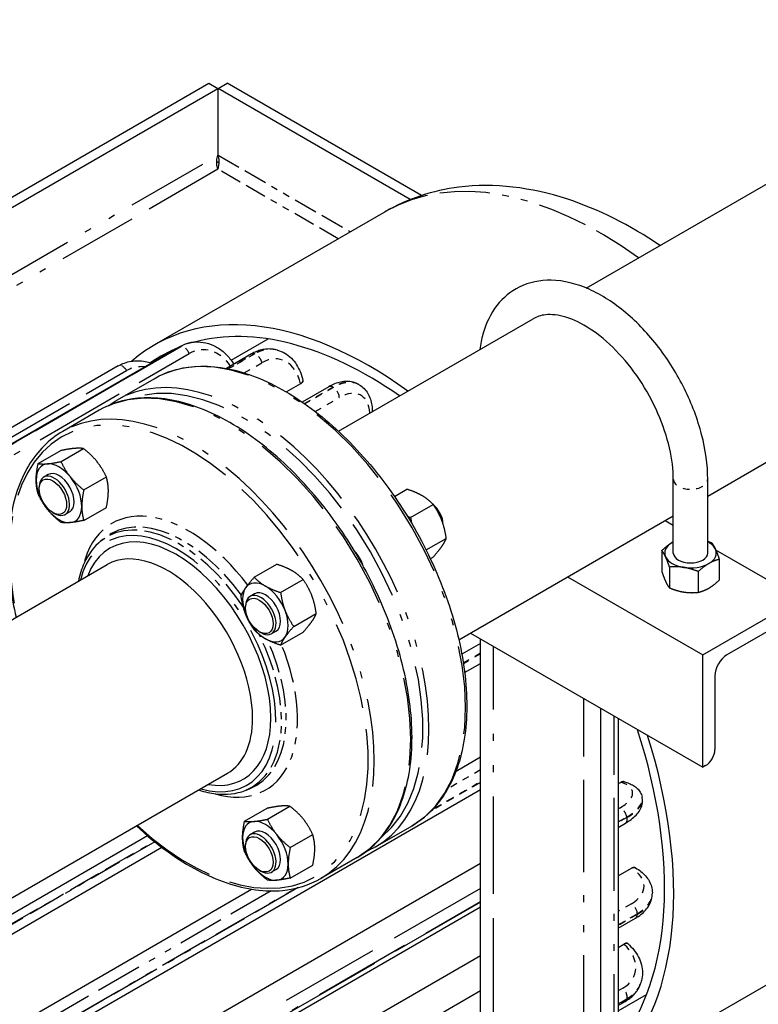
# Paper-space layout 'SHEET_1' of a CAD drawing. Header units: inches. Extents: x 3 to 360, y 8 to 227.
# Tile 83 of 98: x 119 to 130, y 164 to 178. Entities that reach past the tile are written whole.
import ezdxf

# ---------------------------------------------------------------- set-up
doc = ezdxf.new("R2010")
doc.units = ezdxf.units.IN
doc.header["$LTSCALE"] = 10.666667
doc.header["$MEASUREMENT"] = 0
doc.linetypes.add('DOUBLE_DASH_DOUBLE_DOT', pattern=[0.74, 0.24, -0.06, 0.24, -0.06, 0.01, -0.06, 0.01, -0.06])
doc.layers.get('0').update_dxf_attribs({"lineweight": 25})
doc.layers.add('PHANTOM', color=7, linetype='DOUBLE_DASH_DOUBLE_DOT', lineweight=25)

psp = doc.layouts.new('SHEET_1')

# ---------------------------------------------------------------- linework, layer by layer
for p, q in [((127.276, 173.998), (144.173, 183.754)), ((129.042, 170.976), (145.923, 180.722)), ((98.809, 163.705), (121.791, 176.973)), ((121.791, 176.973), (121.924, 176.897)), ((121.925, 176.897), (122.057, 176.973)), ((124.883, 175.342), (122.057, 176.973)), ((98.809, 163.552), (121.924, 176.897)), ((121.924, 176.897), (121.924, 175.927)), ((121.925, 175.927), (121.925, 176.897)), ((124.719, 175.283), (121.925, 176.897)), ((121.924, 175.825), (121.906, 175.815)), ((121.943, 175.815), (121.924, 175.825)), ((124.355, 175.107), (121.003, 173.172)), ((123.674, 171.918), (126.503, 173.551)), ((122.116, 172.948), (122.654, 173.259)), ((121.368, 173.143), (115.713, 169.878)), ((121.59, 173.212), (121.584, 173.212)), ((122.789, 173.096), (122.782, 173.097)), ((122.413, 173.04), (122.047, 172.829)), ((120.476, 172.867), (115.713, 170.117)), ((120.464, 172.375), (120.995, 172.681)), ((123.123, 172.605), (122.919, 172.488)), ((123.535, 172.564), (123.149, 172.342)), ((123.158, 172.652), (123.158, 172.652)), ((123.977, 172.591), (123.97, 172.596)), ((120.199, 172.222), (119.669, 171.915)), ((119.311, 171.447), (119.639, 171.636)), ((119.643, 171.476), (119.97, 171.665)), ((119.457, 171.288), (119.391, 171.249)), ((119.974, 171.064), (120.302, 171.253)), ((119.326, 171.081), (119.326, 171.106)), ((128.542, 170.148), (128.542, 171.219)), ((129.042, 170.148), (129.042, 171.219)), ((124.488, 170.971), (124.668, 171.075)), ((119.974, 170.622), (120.302, 170.811)), ((124.723, 170.665), (125.051, 170.854)), ((119.525, 170.736), (119.547, 170.724)), ((119.769, 170.746), (119.703, 170.708)), ((125.424, 168.887), (128.542, 170.687)), ((128.542, 170.547), (128.421, 170.617)), ((120.224, 170.323), (120.279, 170.366)), ((124.949, 170.192), (125.242, 170.361)), ((128.374, 170.185), (128.374, 169.883)), ((130.383, 169.484), (129.16, 170.19)), ((115.233, 167.045), (120.315, 169.979)), ((122.451, 169.795), (122.779, 169.984)), ((125.011, 170.066), (125.051, 170.089)), ((129.21, 170.056), (129.21, 169.753)), ((128.486, 169.944), (128.486, 169.641)), ((128.904, 169.879), (128.904, 169.576)), ((122.834, 169.574), (123.162, 169.763)), ((127.006, 169.801), (128.969, 168.668)), ((122.457, 169.556), (122.391, 169.517)), ((128.969, 168.668), (130.383, 169.484)), ((122.326, 169.349), (122.326, 169.374)), ((123.025, 169.081), (123.353, 169.27)), ((130.248, 169.203), (129.322, 168.668)), ((122.525, 169.004), (122.547, 168.992)), ((122.769, 169.014), (122.703, 168.976)), ((122.834, 168.809), (123.162, 168.998)), ((125.592, 168.984), (128.969, 167.035)), ((125.74, 168.834), (125.468, 168.677)), ((125.74, 154.712), (125.74, 168.899)), ((128.969, 167.035), (128.969, 168.668)), ((125.509, 168.412), (125.74, 168.545)), ((129.145, 168.362), (129.145, 167.292)), ((127.49, 144.198), (127.49, 167.889)), ((127.74, 167.744), (127.74, 143.931)), ((125.384, 166.98), (125.74, 167.186)), ((100.387, 154.432), (122.065, 166.948)), ((129.011, 167.059), (128.969, 167.035)), ((127.74, 166.795), (127.776, 166.816)), ((127.83, 166.824), (127.83, 166.824)), ((119.07, 162.863), (125.74, 166.714)), ((122.317, 166.697), (122.382, 166.723)), ((128.09, 166.593), (128.089, 166.602)), ((122.311, 166.25), (122.639, 166.439)), ((122.643, 166.28), (122.97, 166.469)), ((122.457, 166.092), (122.391, 166.053)), ((124.214, 165.879), (124.745, 166.186)), ((127.74, 166.162), (127.846, 166.223)), ((120.9, 166.04), (118.257, 164.514)), ((122.974, 165.868), (123.302, 166.057)), ((118.382, 164.297), (121.109, 165.872)), ((122.326, 165.885), (122.326, 165.91)), ((123.949, 165.726), (123.419, 165.42)), ((118.542, 161.484), (125.74, 165.64)), ((122.525, 165.54), (122.547, 165.528)), ((122.769, 165.55), (122.703, 165.512)), ((122.974, 165.426), (123.302, 165.615)), ((127.74, 165.457), (127.932, 165.568)), ((127.992, 165.573), (127.993, 165.573)), ((118.132, 162.793), (122.411, 165.264)), ((128.237, 165.204), (128.237, 165.212)), ((119.502, 161.406), (125.74, 165.007)), ((127.74, 164.697), (127.993, 164.843)), ((127.74, 164.418), (127.822, 164.466)), ((127.88, 164.473), (127.881, 164.473)), ((118.697, 160.236), (125.74, 164.302)), ((130.605, 164.282), (127.74, 162.628)), ((128.078, 163.925), (128.08, 163.931)), ((127.74, 163.494), (128.154, 163.733)), ((127.74, 163.573), (127.844, 163.633))]:
    psp.add_line(p, q)
for centre, major_axis, start_param, end_param in [((124.128, 167.759), (-3.125, 5.413), 5.371764, 6.395805), ((124.128, 167.759), (-3.031, 5.25), 5.395966, 6.133942), ((124.128, 167.759), (-3.031, 5.25), 6.201772, 6.33506), ((119.613, 171.017), (-0.234, 0.406), 6.021386, 7.068583), ((119.613, 171.017), (-0.234, 0.406), 4.974188, 6.021386), ((119.547, 170.979), (0.156, -0.271), 5.497787, 10.210176), ((119.613, 171.017), (-0.156, 0.271), 3.141593, 6.283185), ((119.613, 171.017), (-0.234, 0.406), 3.926991, 4.974188), ((119.613, 171.017), (0.234, -0.406), 3.926991, 4.974188), ((119.613, 171.017), (0.234, -0.406), 6.021386, 7.068583), ((125, 170.663), (-0.141, 0.244), 3.986235, 5.264938), ((124.977, 170.65), (0.156, -0.271), 0.976833, 1.95071), ((119.613, 171.017), (0.234, -0.406), 4.974188, 6.021386), ((121.323, 168.54), (-0.969, 1.678), 3.926991, 6.726754), ((128.792, 170.148), (-0.375, 0), 5.497787, 6.544985), ((128.792, 170.148), (-0.375, 0), 5.442117, 5.497787), ((128.792, 170.148), (0.375, 0), 0.261799, 0.841069), ((121.19, 168.464), (-0.875, 1.516), 3.926991, 6.283185), ((123.795, 169.968), (0.187, -0.325), 1.215051, 1.926542), ((128.792, 170.148), (0.25, 0), 3.141593, 6.283185), ((128.792, 170.148), (0.375, 0), 5.497787, 6.544985), ((128.792, 170.148), (-0.375, 0), 0.261799, 1.308997), ((128.792, 170.148), (0.375, 0), 4.45059, 5.497787), ((122.613, 169.285), (-0.234, 0.406), 5.497787, 6.544985), ((122.613, 169.285), (-0.234, 0.406), 4.45059, 5.497787), ((122.613, 169.285), (-0.234, 0.406), 0.261799, 1.308997), ((122.547, 169.247), (0.156, -0.271), 5.497787, 10.210176), ((122.613, 169.285), (-0.156, 0.271), 3.141593, 6.283185), ((122.613, 169.285), (0.234, -0.406), 4.45059, 5.497787), ((122.613, 169.285), (0.234, -0.406), 0.261799, 1.308997), ((122.613, 169.285), (0.234, -0.406), 5.497787, 6.544985), ((129.322, 168.464), (-0.125, -0.217), 3.926991, 5.497787), ((121.323, 168.54), (0.969, -1.678), 5.839616, 7.068583), ((121.19, 168.464), (0.875, -1.516), 0, 0.785398), ((124.128, 167.759), (3.031, -5.25), 0.216397, 1.2168), ((124.128, 167.759), (3.125, -5.413), 0.171079, 1.203033), ((129.011, 167.214), (-0.095, -0.165), 0.785398, 2.356194), ((122.613, 165.821), (-0.234, 0.406), 6.021386, 7.068583), ((122.613, 165.821), (-0.234, 0.406), 4.974188, 6.021386), ((122.547, 165.783), (0.156, -0.271), 5.497787, 10.210176), ((122.613, 165.821), (-0.156, 0.271), 3.141593, 6.283185), ((122.613, 165.821), (0.234, -0.406), 3.926991, 4.974188), ((122.613, 165.821), (-0.234, 0.406), 3.926991, 4.974188), ((122.613, 165.821), (0.234, -0.406), 4.974188, 6.021386), ((122.613, 165.821), (0.234, -0.406), 6.021386, 7.068583)]:
    psp.add_ellipse(centre, major_axis=major_axis, ratio=0.57735, start_param=start_param, end_param=end_param)
for centre, major_axis in [((119.525, 170.966), (0.141, -0.244)), ((122.525, 169.234), (0.141, -0.244)), ((122.525, 165.77), (-0.141, 0.244))]:
    psp.add_ellipse(centre, major_axis=major_axis, ratio=0.57735)
for points, knots in [([(121.924, 175.723), (121.913, 175.751), (121.903, 175.798), (121.906, 175.847), (121.907, 175.874), (121.913, 175.902), (121.924, 175.927)], [0, 0, 0, 0, 0.644181, 0.644181, 0.644181, 1, 1, 1, 1]), ([(121.924, 175.723), (121.935, 175.751), (121.945, 175.798), (121.942, 175.847), (121.941, 175.874), (121.935, 175.902), (121.925, 175.927)], [0, 0, 0, 0, 0.644181, 0.644181, 0.644181, 1, 1, 1, 1]), ([(128.348, 174.617), (127.913, 174.91), (127.458, 175.141), (126.478, 175.459), (125.945, 175.528), (125.05, 175.416), (124.683, 175.297), (124.355, 175.107)], [7.7705758, 7.7705758, 7.7705758, 7.7705758, 8.0700309, 8.0700309, 8.4009104, 8.4009104, 8.6393798, 8.6393798, 8.6393798, 8.6393798]), ([(129.042, 171.219), (129.042, 171.428), (129.011, 171.648), (128.896, 172.092), (128.812, 172.316), (128.599, 172.745), (128.471, 172.951), (128.183, 173.326), (128.023, 173.495), (127.682, 173.781), (127.502, 173.898), (127.136, 174.061), (126.95, 174.108), (126.605, 174.115), (126.445, 174.082), (126.177, 173.949), (126.066, 173.857), (125.886, 173.625), (125.818, 173.483), (125.755, 173.257), (125.74, 173.182), (125.729, 173.105)], [0, 0, 0, 0, 0.33851, 0.33851, 0.67587, 0.67587, 1.010886, 1.010886, 1.346429, 1.346429, 1.684842, 1.684842, 2.020336, 2.020336, 2.320399, 2.320399, 2.585934, 2.585934, 2.869638, 2.869638, 3.001479, 3.001479, 3.001479, 3.001479]), ([(128.542, 171.219), (128.542, 171.359), (128.524, 171.514), (128.449, 171.839), (128.392, 172.009), (128.245, 172.346), (128.153, 172.513), (127.945, 172.823), (127.829, 172.967), (127.586, 173.216), (127.459, 173.321), (127.211, 173.482), (127.091, 173.54), (126.87, 173.607), (126.771, 173.617), (126.616, 173.602), (126.556, 173.582), (126.503, 173.551)], [6.283185, 6.283185, 6.283185, 6.283185, 6.579303, 6.579303, 6.879468, 6.879468, 7.182907, 7.182907, 7.486727, 7.486727, 7.78789, 7.78789, 8.08465, 8.08465, 8.384533, 8.384533, 8.63938, 8.63938, 8.63938, 8.63938]), ([(121.584, 173.212), (121.569, 173.21), (121.554, 173.208), (121.524, 173.203), (121.509, 173.2), (121.48, 173.192), (121.465, 173.187), (121.436, 173.176), (121.422, 173.171), (121.395, 173.158), (121.381, 173.15), (121.368, 173.143)], [4.3615096, 4.3615096, 4.3615096, 4.3615096, 4.4316855, 4.4316855, 4.5018613, 4.5018613, 4.5720372, 4.5720372, 4.6422131, 4.6422131, 4.712389, 4.712389, 4.712389, 4.712389]), ([(121.59, 173.212), (121.643, 173.217), (121.696, 173.213), (121.799, 173.191), (121.85, 173.171), (121.944, 173.119), (121.988, 173.087), (122.069, 173.01), (122.104, 172.967), (122.142, 172.91), (122.148, 172.9), (122.153, 172.891)], [1.921676, 1.921676, 1.921676, 1.921676, 2.165659, 2.165659, 2.409643, 2.409643, 2.653626, 2.653626, 2.897609, 2.897609, 2.945804, 2.945804, 2.945804, 2.945804]), ([(122.782, 173.097), (122.758, 173.104), (122.733, 173.108), (122.683, 173.113), (122.657, 173.113), (122.607, 173.109), (122.581, 173.105), (122.532, 173.093), (122.507, 173.085), (122.459, 173.065), (122.436, 173.054), (122.413, 173.04)], [4.0969093, 4.0969093, 4.0969093, 4.0969093, 4.2200052, 4.2200052, 4.3431012, 4.3431012, 4.4661971, 4.4661971, 4.589293, 4.589293, 4.712389, 4.712389, 4.712389, 4.712389]), ([(122.789, 173.096), (122.827, 173.086), (122.863, 173.07), (122.931, 173.031), (122.963, 173.006), (123.019, 172.95), (123.045, 172.919), (123.088, 172.85), (123.107, 172.813), (123.137, 172.736), (123.149, 172.695), (123.158, 172.652)], [2.186276, 2.186276, 2.186276, 2.186276, 2.3773394, 2.3773394, 2.5684027, 2.5684027, 2.759466, 2.759466, 2.9505293, 2.9505293, 3.1415927, 3.1415927, 3.1415927, 3.1415927]), ([(120.476, 172.867), (120.533, 172.9), (120.596, 172.923), (120.728, 172.944), (120.797, 172.943), (120.897, 172.926), (120.928, 172.917), (120.959, 172.907)], [1.5707963, 1.5707963, 1.5707963, 1.5707963, 1.8689829, 1.8689829, 2.1734254, 2.1734254, 2.3162385, 2.3162385, 2.3162385, 2.3162385]), ([(120.995, 172.681), (121.195, 172.796), (121.426, 172.857), (121.929, 172.866), (122.202, 172.812), (122.763, 172.592), (123.052, 172.424), (123.613, 171.993), (123.885, 171.73), (124.386, 171.135), (124.615, 170.804), (125.005, 170.106), (125.167, 169.74), (125.409, 169.009), (125.488, 168.644), (125.555, 167.953), (125.543, 167.626), (125.426, 167.044), (125.321, 166.789), (125.057, 166.416), (124.912, 166.282), (124.745, 166.186)], [6.283185, 6.283185, 6.283185, 6.283185, 6.592949, 6.592949, 6.909655, 6.909655, 7.231987, 7.231987, 7.554722, 7.554722, 7.87698, 7.87698, 8.199059, 8.199059, 8.521374, 8.521374, 8.844163, 8.844163, 9.166144, 9.166144, 9.424778, 9.424778, 9.424778, 9.424778]), ([(123.158, 172.652), (123.158, 172.65), (123.159, 172.649), (123.158, 172.64), (123.155, 172.633), (123.143, 172.618), (123.133, 172.611), (123.123, 172.605)], [0.6586991, 0.6586991, 0.6586991, 0.6586991, 0.6889075, 0.6889075, 0.8037259, 0.8037259, 0.9185443, 0.9185443, 0.9185443, 0.9185443]), ([(123.97, 172.596), (123.944, 172.611), (123.916, 172.622), (123.858, 172.637), (123.828, 172.641), (123.768, 172.641), (123.738, 172.638), (123.679, 172.626), (123.649, 172.617), (123.591, 172.595), (123.563, 172.581), (123.535, 172.564)], [5.4977871, 5.4977871, 5.4977871, 5.4977871, 5.6548668, 5.6548668, 5.8119464, 5.8119464, 5.969026, 5.969026, 6.1261057, 6.1261057, 6.2831853, 6.2831853, 6.2831853, 6.2831853]), ([(123.977, 172.591), (124.003, 172.577), (124.026, 172.558), (124.068, 172.515), (124.087, 172.492), (124.117, 172.44), (124.129, 172.412), (124.149, 172.355), (124.156, 172.325), (124.165, 172.264), (124.167, 172.234), (124.167, 172.203)], [0.7853982, 0.7853982, 0.7853982, 0.7853982, 0.9424778, 0.9424778, 1.0995574, 1.0995574, 1.2566371, 1.2566371, 1.4137167, 1.4137167, 1.5645597, 1.5645597, 1.5645597, 1.5645597]), ([(123.949, 165.726), (124.149, 165.842), (124.318, 166.012), (124.577, 166.443), (124.666, 166.706), (124.756, 167.302), (124.755, 167.636), (124.663, 168.337), (124.571, 168.705), (124.306, 169.436), (124.133, 169.8), (123.724, 170.487), (123.488, 170.81), (122.976, 171.385), (122.7, 171.636), (122.135, 172.04), (121.846, 172.192), (121.283, 172.382), (121.01, 172.419), (120.555, 172.377), (120.366, 172.318), (120.199, 172.222)], [4.712389, 4.712389, 4.712389, 4.712389, 5.022152, 5.022152, 5.338859, 5.338859, 5.661191, 5.661191, 5.983926, 5.983926, 6.306184, 6.306184, 6.628262, 6.628262, 6.950578, 6.950578, 7.273367, 7.273367, 7.595348, 7.595348, 7.853982, 7.853982, 7.853982, 7.853982]), ([(119.669, 171.915), (119.469, 171.8), (119.301, 171.63), (119.041, 171.199), (118.952, 170.935), (118.862, 170.339), (118.863, 170.006), (118.928, 169.51), (118.955, 169.363), (118.989, 169.214)], [1.570796, 1.570796, 1.570796, 1.570796, 1.88056, 1.88056, 2.197266, 2.197266, 2.519598, 2.519598, 2.652754, 2.652754, 2.652754, 2.652754]), ([(120.224, 170.323), (120.122, 170.241), (120.039, 170.131), (119.943, 169.92), (119.915, 169.832), (119.895, 169.737)], [1.6577276, 1.6577276, 1.6577276, 1.6577276, 1.9612916, 1.9612916, 2.1481169, 2.1481169, 2.1481169, 2.1481169]), ([(127.776, 166.816), (127.787, 166.822), (127.799, 166.826), (127.817, 166.827), (127.824, 166.826), (127.83, 166.824)], [0.9185443, 0.9185443, 0.9185443, 0.9185443, 1.0333627, 1.0333627, 1.0976354, 1.0976354, 1.0976354, 1.0976354]), ([(127.83, 166.824), (127.854, 166.818), (127.877, 166.81), (127.921, 166.792), (127.942, 166.782), (127.982, 166.758), (128, 166.744), (128.034, 166.711), (128.05, 166.692), (128.074, 166.65), (128.084, 166.626), (128.089, 166.602)], [3.1415927, 3.1415927, 3.1415927, 3.1415927, 3.2785365, 3.2785365, 3.4154803, 3.4154803, 3.5524242, 3.5524242, 3.689368, 3.689368, 3.8263119, 3.8263119, 3.8263119, 3.8263119]), ([(121.645, 166.706), (121.69, 166.691), (121.734, 166.678), (121.934, 166.634), (122.084, 166.633), (122.253, 166.675), (122.286, 166.685), (122.317, 166.697)], [4.1350684, 4.1350684, 4.1350684, 4.1350684, 4.2257645, 4.2257645, 4.5470717, 4.5470717, 4.6254577, 4.6254577, 4.6254577, 4.6254577]), ([(127.846, 166.223), (127.876, 166.24), (127.904, 166.259), (127.956, 166.298), (127.979, 166.318), (128.022, 166.363), (128.04, 166.386), (128.071, 166.438), (128.083, 166.466), (128.096, 166.528), (128.097, 166.561), (128.09, 166.593)], [1.5707963, 1.5707963, 1.5707963, 1.5707963, 1.7480118, 1.7480118, 1.9252272, 1.9252272, 2.1024426, 2.1024426, 2.279658, 2.279658, 2.4568735, 2.4568735, 2.4568735, 2.4568735]), ([(120.739, 166.183), (120.89, 166.043), (121.044, 165.916), (121.484, 165.602), (121.773, 165.45), (122.335, 165.26), (122.609, 165.222), (123.063, 165.265), (123.252, 165.324), (123.419, 165.42)], [3.630431, 3.630431, 3.630431, 3.630431, 3.808985, 3.808985, 4.131774, 4.131774, 4.453755, 4.453755, 4.712389, 4.712389, 4.712389, 4.712389]), ([(127.932, 165.568), (127.942, 165.574), (127.954, 165.578), (127.975, 165.58), (127.985, 165.578), (127.992, 165.573)], [0.9185443, 0.9185443, 0.9185443, 0.9185443, 1.0333627, 1.0333627, 1.1481811, 1.1481811, 1.1481811, 1.1481811]), ([(127.993, 165.573), (128.021, 165.557), (128.047, 165.539), (128.096, 165.5), (128.118, 165.479), (128.159, 165.434), (128.176, 165.409), (128.206, 165.357), (128.217, 165.329), (128.233, 165.272), (128.237, 165.242), (128.237, 165.212)], [4.712389, 4.712389, 4.712389, 4.712389, 4.8694686, 4.8694686, 5.0265482, 5.0265482, 5.1836279, 5.1836279, 5.3407075, 5.3407075, 5.4977871, 5.4977871, 5.4977871, 5.4977871]), ([(127.993, 164.843), (128.021, 164.859), (128.047, 164.877), (128.096, 164.915), (128.118, 164.937), (128.159, 164.982), (128.176, 165.006), (128.206, 165.059), (128.217, 165.086), (128.233, 165.144), (128.237, 165.174), (128.237, 165.204)], [0, 0, 0, 0, 0.1570796, 0.1570796, 0.3141593, 0.3141593, 0.4712389, 0.4712389, 0.6283185, 0.6283185, 0.7853982, 0.7853982, 0.7853982, 0.7853982]), ([(127.822, 164.466), (127.833, 164.472), (127.844, 164.476), (127.862, 164.48), (127.87, 164.479), (127.878, 164.475), (127.879, 164.474), (127.88, 164.473)], [0.9185443, 0.9185443, 0.9185443, 0.9185443, 1.0333627, 1.0333627, 1.1481811, 1.1481811, 1.1783895, 1.1783895, 1.1783895, 1.1783895]), ([(127.881, 164.473), (127.913, 164.444), (127.942, 164.413), (127.995, 164.348), (128.017, 164.313), (128.055, 164.241), (128.069, 164.203), (128.089, 164.126), (128.095, 164.087), (128.095, 164.008), (128.09, 163.969), (128.08, 163.931)], [3.1415927, 3.1415927, 3.1415927, 3.1415927, 3.332656, 3.332656, 3.5237193, 3.5237193, 3.7147826, 3.7147826, 3.9058459, 3.9058459, 4.0969093, 4.0969093, 4.0969093, 4.0969093]), ([(127.844, 163.633), (127.867, 163.646), (127.889, 163.661), (127.93, 163.693), (127.949, 163.71), (127.984, 163.747), (128, 163.767), (128.029, 163.809), (128.042, 163.831), (128.063, 163.876), (128.072, 163.9), (128.078, 163.925)], [1.5707963, 1.5707963, 1.5707963, 1.5707963, 1.6938923, 1.6938923, 1.8169882, 1.8169882, 1.9400842, 1.9400842, 2.0631801, 2.0631801, 2.186276, 2.186276, 2.186276, 2.186276])]:
    psp.add_open_spline(points, degree=3, knots=knots)
for points in [[(120.336, 172.29), (120.378, 172.321), (120.42, 172.349), (120.464, 172.375)], [(124.214, 165.879), (124.17, 165.854), (124.124, 165.831), (124.077, 165.811)]]:
    psp.add_open_spline(points, degree=3)
for points, weights in [([(119.834, 171.667), (119.757, 171.661), (119.639, 171.636)], [1, 1.0930923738, 1.10906450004]), ([(119.97, 171.665), (119.911, 171.674), (119.834, 171.667)], [1.10906450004, 1.0930923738, 1]), ([(120.166, 171.476), (120.089, 171.572), (119.97, 171.665)], [1, 1.0930923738, 1.10906450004]), ([(119.282, 171.208), (119.282, 171.311), (119.311, 171.447)], [1, 1.0930923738, 1.10906450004]), ([(119.311, 171.447), (119.37, 171.437), (119.447, 171.444)], [1.10906450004, 1.0930923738, 1]), ([(119.447, 171.444), (119.524, 171.451), (119.643, 171.476)], [1, 1.0930923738, 1.10906450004]), ([(119.643, 171.476), (119.702, 171.349), (119.779, 171.253)], [1.10906450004, 1.0930923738, 1]), ([(120.302, 171.253), (120.242, 171.38), (120.166, 171.476)], [1.10906450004, 1.0930923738, 1]), ([(119.779, 171.253), (119.856, 171.157), (119.974, 171.064)], [1, 1.0930923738, 1.10906450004]), ([(120.331, 171.049), (120.331, 171.152), (120.302, 171.253)], [1, 1.0930923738, 1.10906450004]), ([(119.311, 171.005), (119.282, 171.106), (119.282, 171.208)], [1.10906450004, 1.0930923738, 1]), ([(119.447, 170.781), (119.37, 170.877), (119.311, 171.005)], [1, 1.0930923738, 1.10906450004]), ([(119.974, 171.064), (119.945, 170.928), (119.945, 170.826)], [1.10906450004, 1.0930923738, 1]), ([(120.302, 170.811), (120.331, 170.946), (120.331, 171.049)], [1.10906450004, 1.0930923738, 1]), ([(124.889, 170.982), (124.8, 171.033), (124.668, 171.075)], [1, 1.0930923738, 1.10906450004]), ([(125.051, 170.854), (124.978, 170.931), (124.889, 170.982)], [1.10906450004, 1.0930923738, 1]), ([(119.945, 170.826), (119.945, 170.723), (119.974, 170.622)], [1, 1.0930923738, 1.10906450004]), ([(125.176, 170.625), (125.132, 170.739), (125.051, 170.854)], [1, 1.0930923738, 1.10906450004]), ([(119.643, 170.592), (119.524, 170.686), (119.447, 170.781)], [1.10906450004, 1.0930923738, 1]), ([(124.677, 170.681), (124.699, 170.673), (124.723, 170.665)], [1.10064467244, 1.10614389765, 1.10906450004]), ([(124.723, 170.665), (124.73, 170.62), (124.738, 170.58)], [1.10906450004, 1.10420932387, 1.09222803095]), ([(119.779, 170.59), (119.702, 170.583), (119.643, 170.592)], [1, 1.0930923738, 1.10906450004]), ([(119.974, 170.622), (119.856, 170.597), (119.779, 170.59)], [1.10906450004, 1.0930923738, 1]), ([(125.242, 170.361), (125.221, 170.51), (125.176, 170.625)], [1.10906450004, 1.0930923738, 1]), ([(125.051, 170.089), (125.132, 170.179), (125.176, 170.242)], [1.10906450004, 1.0930923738, 1]), ([(125.176, 170.242), (125.221, 170.305), (125.242, 170.361)], [1, 1.0930923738, 1.10906450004]), ([(128.374, 170.185), (128.456, 170.26), (128.527, 170.301)], [1.10906450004, 1.0930923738, 1]), ([(128.527, 170.301), (128.534, 170.305), (128.542, 170.309)], [1, 1.00916451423, 1.01758161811]), ([(129.042, 170.318), (129.069, 170.309), (129.098, 170.297)], [1.09545875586, 1.10489250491, 1.10906450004]), ([(129.098, 170.297), (129.128, 170.26), (129.154, 170.204)], [1.10906450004, 1.0930923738, 1]), ([(128.43, 170.092), (128.404, 170.148), (128.374, 170.185)], [1, 1.0930923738, 1.10906450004]), ([(129.154, 170.204), (129.18, 170.148), (129.21, 170.056)], [1, 1.0930923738, 1.10906450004]), ([(123, 169.891), (122.911, 169.942), (122.779, 169.984)], [1, 1.0930923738, 1.10906450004]), ([(128.486, 169.944), (128.456, 170.036), (128.43, 170.092)], [1.10906450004, 1.0930923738, 1]), ([(129.057, 169.995), (128.986, 169.954), (128.904, 169.879)], [1, 1.0930923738, 1.10906450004]), ([(129.21, 170.056), (129.128, 170.036), (129.057, 169.995)], [1.10906450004, 1.0930923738, 1]), ([(123.162, 169.763), (123.089, 169.84), (123, 169.891)], [1.10906450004, 1.0930923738, 1]), ([(128.374, 169.883), (128.404, 169.79), (128.43, 169.734)], [1.10906450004, 1.0930923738, 1]), ([(128.695, 169.939), (128.598, 169.954), (128.486, 169.944)], [1, 1.0930923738, 1.10906450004]), ([(128.904, 169.879), (128.792, 169.924), (128.695, 169.939)], [1.10906450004, 1.0930923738, 1]), ([(122.326, 169.642), (122.37, 169.705), (122.451, 169.795)], [1, 1.0930923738, 1.10906450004]), ([(122.451, 169.795), (122.524, 169.719), (122.613, 169.668)], [1.10906450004, 1.0930923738, 1]), ([(122.613, 169.668), (122.702, 169.617), (122.834, 169.574)], [1, 1.0930923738, 1.10906450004]), ([(123.287, 169.534), (123.242, 169.648), (123.162, 169.763)], [1, 1.0930923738, 1.10906450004]), ([(128.43, 169.734), (128.456, 169.678), (128.486, 169.641)], [1, 1.0930923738, 1.10906450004]), ([(129.057, 169.637), (129.128, 169.678), (129.21, 169.753)], [1, 1.0930923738, 1.10906450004]), ([(122.26, 169.523), (122.282, 169.579), (122.326, 169.642)], [1.10906450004, 1.0930923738, 1]), ([(122.326, 169.259), (122.282, 169.374), (122.26, 169.523)], [1, 1.0930923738, 1.10906450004]), ([(122.834, 169.574), (122.856, 169.425), (122.9, 169.311)], [1.10906450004, 1.0930923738, 1]), ([(123.353, 169.27), (123.331, 169.419), (123.287, 169.534)], [1.10906450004, 1.0930923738, 1]), ([(128.486, 169.641), (128.598, 169.596), (128.695, 169.581)], [1.10906450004, 1.0930923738, 1]), ([(128.695, 169.581), (128.792, 169.566), (128.904, 169.576)], [1, 1.0930923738, 1.10906450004]), ([(128.904, 169.576), (128.986, 169.596), (129.057, 169.637)], [1.10906450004, 1.0930923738, 1]), ([(122.451, 169.03), (122.37, 169.145), (122.326, 169.259)], [1.10906450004, 1.0930923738, 1]), ([(122.9, 169.311), (122.945, 169.196), (123.025, 169.081)], [1, 1.0930923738, 1.10906450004]), ([(123.287, 169.151), (123.331, 169.214), (123.353, 169.27)], [1, 1.0930923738, 1.10906450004]), ([(123.162, 168.998), (123.242, 169.088), (123.287, 169.151)], [1.10906450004, 1.0930923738, 1]), ([(122.613, 168.902), (122.524, 168.954), (122.451, 169.03)], [1, 1.0930923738, 1.10906450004]), ([(123.025, 169.081), (122.945, 168.991), (122.9, 168.928)], [1.10906450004, 1.0930923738, 1]), ([(122.834, 168.809), (122.702, 168.851), (122.613, 168.902)], [1.10906450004, 1.0930923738, 1]), ([(122.9, 168.928), (122.856, 168.865), (122.834, 168.809)], [1, 1.0930923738, 1.10906450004]), ([(122.834, 166.471), (122.757, 166.464), (122.639, 166.439)], [1, 1.0930923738, 1.10906450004]), ([(122.97, 166.469), (122.911, 166.478), (122.834, 166.471)], [1.10906450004, 1.0930923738, 1]), ([(123.166, 166.28), (123.089, 166.376), (122.97, 166.469)], [1, 1.0930923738, 1.10906450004]), ([(122.282, 166.012), (122.282, 166.115), (122.311, 166.25)], [1, 1.0930923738, 1.10906450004]), ([(122.311, 166.25), (122.37, 166.241), (122.447, 166.248)], [1.10906450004, 1.0930923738, 1]), ([(122.447, 166.248), (122.524, 166.255), (122.643, 166.28)], [1, 1.0930923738, 1.10906450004]), ([(122.643, 166.28), (122.702, 166.152), (122.779, 166.057)], [1.10906450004, 1.0930923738, 1]), ([(123.302, 166.057), (123.242, 166.184), (123.166, 166.28)], [1.10906450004, 1.0930923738, 1]), ([(122.311, 165.808), (122.282, 165.91), (122.282, 166.012)], [1.10906450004, 1.0930923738, 1]), ([(122.779, 166.057), (122.856, 165.961), (122.974, 165.868)], [1, 1.0930923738, 1.10906450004]), ([(123.331, 165.853), (123.331, 165.955), (123.302, 166.057)], [1, 1.0930923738, 1.10906450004]), ([(122.447, 165.585), (122.37, 165.681), (122.311, 165.808)], [1, 1.0930923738, 1.10906450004]), ([(122.974, 165.868), (122.945, 165.732), (122.945, 165.63)], [1.10906450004, 1.0930923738, 1]), ([(123.302, 165.615), (123.331, 165.75), (123.331, 165.853)], [1.10906450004, 1.0930923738, 1]), ([(122.643, 165.396), (122.524, 165.489), (122.447, 165.585)], [1.10906450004, 1.0930923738, 1]), ([(122.945, 165.63), (122.945, 165.527), (122.974, 165.426)], [1, 1.0930923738, 1.10906450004]), ([(122.779, 165.394), (122.702, 165.387), (122.643, 165.396)], [1, 1.0930923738, 1.10906450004]), ([(122.974, 165.426), (122.856, 165.401), (122.779, 165.394)], [1.10906450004, 1.0930923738, 1])]:
    psp.add_rational_spline(points, weights, degree=2)
at = {"layer": 'PHANTOM', "ltscale": 0.462403}
psp.add_line((114.181, 171.457), (121.924, 175.927), dxfattribs=at)
at = {"layer": 'PHANTOM', "ltscale": 0.135715}
psp.add_line((121.925, 175.927), (123.85, 174.816), dxfattribs=at)
at = {"layer": 'PHANTOM', "ltscale": 0.451875}
psp.add_line((121.924, 175.723), (114.358, 171.355), dxfattribs=at)
at = {"layer": 'PHANTOM', "ltscale": 0.123281}
psp.add_line((123.673, 174.713), (121.924, 175.723), dxfattribs=at)
at = {"layer": 'PHANTOM', "ltscale": 0.508733}
psp.add_line((121.391, 173.149), (115.713, 169.87), dxfattribs=at)
at = {"layer": 'PHANTOM', "ltscale": 0.508184}
psp.add_line((115.713, 169.873), (121.385, 173.148), dxfattribs=at)
at = {"layer": 'PHANTOM', "ltscale": 0.000398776}
for p, q in [((121.391, 173.149), (121.385, 173.148)), ((122.458, 173.042), (122.451, 173.044)), ((123.602, 172.554), (123.595, 172.558)), ((127.868, 166.305), (127.866, 166.314)), ((128.018, 164.898), (128.018, 164.906)), ((127.866, 163.664), (127.868, 163.671))]:
    psp.add_line(p, q, dxfattribs=at)
at = {"layer": 'PHANTOM', "ltscale": 0.519116}
psp.add_line((115.713, 169.7), (121.507, 173.046), dxfattribs=at)
at = {"layer": 'PHANTOM', "ltscale": 0.026712}
psp.add_line((122.071, 172.824), (122.451, 173.044), dxfattribs=at)
at = {"layer": 'PHANTOM', "ltscale": 0.02667}
psp.add_line((122.458, 173.042), (122.078, 172.823), dxfattribs=at)
at = {"layer": 'PHANTOM', "ltscale": 0.018022}
psp.add_line((122.305, 172.764), (122.562, 172.913), dxfattribs=at)
at = {"layer": 'PHANTOM', "ltscale": 0.437438}
psp.add_line((115.713, 169.979), (120.596, 172.798), dxfattribs=at)
at = {"layer": 'PHANTOM'}
for p, q in [((123.122, 172.606), (123.123, 172.605)), ((127.776, 166.816), (127.777, 166.816)), ((127.932, 165.568), (127.933, 165.567)), ((127.822, 164.466), (127.823, 164.465))]:
    psp.add_line(p, q, dxfattribs=at)
at = {"layer": 'PHANTOM', "ltscale": 0.029081}
psp.add_line((123.181, 172.32), (123.595, 172.558), dxfattribs=at)
at = {"layer": 'PHANTOM', "ltscale": 0.029129}
psp.add_line((123.602, 172.554), (123.187, 172.315), dxfattribs=at)
at = {"layer": 'PHANTOM', "ltscale": 0.024591}
psp.add_line((123.336, 172.205), (123.687, 172.407), dxfattribs=at)
at = {"layer": 'PHANTOM', "ltscale": 0.017569}
psp.add_line((125.489, 168.551), (125.74, 168.696), dxfattribs=at)
at = {"layer": 'PHANTOM', "ltscale": 0.017454}
psp.add_line((125.74, 168.684), (125.491, 168.54), dxfattribs=at)
at = {"layer": 'PHANTOM', "ltscale": 0.553187}
psp.add_line((125.93, 154.528), (125.93, 168.789), dxfattribs=at)
at = {"layer": 'PHANTOM', "ltscale": 0.524359}
psp.add_line((127.24, 144.377), (127.24, 168.033), dxfattribs=at)
at = {"layer": 'PHANTOM', "ltscale": 0.526903}
psp.add_line((127.68, 144.008), (127.68, 167.779), dxfattribs=at)
at = {"layer": 'PHANTOM', "ltscale": 0.033489}
psp.add_line((125.74, 166.997), (125.264, 166.722), dxfattribs=at)
at = {"layer": 'PHANTOM', "ltscale": 0.050221}
psp.add_line((125.74, 166.816), (125.026, 166.404), dxfattribs=at)
at = {"layer": 'PHANTOM', "ltscale": 0.048533}
psp.add_line((125.05, 166.429), (125.74, 166.827), dxfattribs=at)
at = {"layer": 'PHANTOM', "ltscale": 0.00147}
psp.add_line((127.762, 166.443), (127.74, 166.43), dxfattribs=at)
at = {"layer": 'PHANTOM', "ltscale": 0.008801}
for p, q in [((127.74, 166.241), (127.866, 166.314)), ((127.866, 163.664), (127.74, 163.592))]:
    psp.add_line(p, q, dxfattribs=at)
at = {"layer": 'PHANTOM', "ltscale": 0.00893}
for p, q in [((127.868, 166.305), (127.74, 166.231)), ((127.74, 163.597), (127.868, 163.671))]:
    psp.add_line(p, q, dxfattribs=at)
at = {"layer": 'PHANTOM', "ltscale": 0.184818}
psp.add_line((118.377, 164.444), (120.998, 165.958), dxfattribs=at)
at = {"layer": 'PHANTOM', "ltscale": 0.185055}
psp.add_line((121.007, 165.951), (118.382, 164.436), dxfattribs=at)
at = {"layer": 'PHANTOM', "ltscale": 0.26307}
psp.add_line((122.695, 165.239), (118.964, 163.085), dxfattribs=at)
at = {"layer": 'PHANTOM', "ltscale": 0.280304}
psp.add_line((119.08, 162.982), (123.055, 165.277), dxfattribs=at)
at = {"layer": 'PHANTOM', "ltscale": 0.282425}
psp.add_line((123.089, 165.286), (119.083, 162.973), dxfattribs=at)
at = {"layer": 'PHANTOM', "ltscale": 0.566306}
psp.add_line((125.74, 165.276), (119.418, 161.626), dxfattribs=at)
at = {"layer": 'PHANTOM', "ltscale": 0.556997}
psp.add_line((119.522, 161.497), (125.74, 165.086), dxfattribs=at)
at = {"layer": 'PHANTOM', "ltscale": 0.556833}
psp.add_line((125.74, 165.076), (119.524, 161.488), dxfattribs=at)
at = {"layer": 'PHANTOM', "ltscale": 0.013502}
psp.add_line((127.933, 165.053), (127.74, 164.941), dxfattribs=at)
at = {"layer": 'PHANTOM', "ltscale": 0.019487}
for p, q in [((127.74, 164.745), (128.018, 164.906)), ((128.018, 164.898), (127.74, 164.737))]:
    psp.add_line(p, q, dxfattribs=at)
at = {"layer": 'PHANTOM', "ltscale": 0.004698}
psp.add_line((127.808, 163.826), (127.74, 163.787), dxfattribs=at)
at = {"layer": 'PHANTOM', "ltscale": 0.551026}
psp.add_line((125.74, 163.787), (119.589, 160.235), dxfattribs=at)
at = {"layer": 'PHANTOM', "ltscale": 0.284022}
psp.add_ellipse((127.48, 169.695), major_axis=(-3.125, 5.413), ratio=0.57735, start_param=5.371764, end_param=6.283185, dxfattribs=at)
at = {"layer": 'PHANTOM', "ltscale": 0.001467}
psp.add_ellipse((121.428, 173.039), major_axis=(-0.06, 0.104), ratio=0.57735, start_param=6.021386, end_param=6.283185, dxfattribs=at)
at = {"layer": 'PHANTOM', "ltscale": 0.013026}
for centre in [(121.651, 172.465), (121.657, 172.465)]:
    psp.add_ellipse(centre, major_axis=(-0.067, 0.747), ratio=0.788675, start_param=0, end_param=0.350879, dxfattribs=at)
at = {"layer": 'PHANTOM', "ltscale": 0.009302}
for centre, start_param, end_param in [((121.434, 173.039), 4.45059, 6.021386), ((122.48, 172.935), 4.18879, 5.759587), ((120.536, 172.763), 4.712389, 6.283185), ((123.602, 172.456), 3.926991, 5.497787), ((127.784, 166.336), 4.18879, 5.759587), ((127.933, 164.955), 3.926991, 5.497787), ((127.786, 163.744), 3.665191, 5.235988)]:
    psp.add_ellipse(centre, major_axis=(-0.06, 0.104), ratio=0.57735, start_param=start_param, end_param=end_param, dxfattribs=at)
at = {"layer": 'PHANTOM', "ltscale": 0.04138}
psp.add_ellipse((121.73, 172.472), major_axis=(-0.056, 0.628), ratio=0.788675, start_param=5.314019, end_param=6.634065, dxfattribs=at)
at = {"layer": 'PHANTOM', "ltscale": 0.022924}
for centre, major_axis, start_param, end_param in [((122.588, 172.373), (0.194, 0.724), 0, 0.61548), ((122.595, 172.371), (0.194, 0.724), 0, 0.61548), ((127.354, 164.119), (0.724, -0.194), 5.667706, 6.283185), ((127.356, 164.126), (0.724, -0.194), 5.667706, 6.283185)]:
    psp.add_ellipse(centre, major_axis=major_axis, ratio=0.707107, start_param=start_param, end_param=end_param, dxfattribs=at)
at = {"layer": 'PHANTOM', "ltscale": 0.497507}
for centre, major_axis, start_param, end_param in [((122.339, 169.127), (1.875, -3.248), 0, 3.141593), ((122.87, 169.433), (-1.875, 3.248), 3.141593, 6.283185), ((122.074, 168.974), (-1.875, 3.248), 3.141593, 6.283185), ((121.544, 168.668), (1.875, -3.248), 0, 3.141593)]:
    psp.add_ellipse(centre, major_axis=major_axis, ratio=0.57735, start_param=start_param, end_param=end_param, dxfattribs=at)
at = {"layer": 'PHANTOM', "ltscale": 0.003034}
for centre, major_axis, start_param, end_param in [((122.473, 172.936), (-0.06, 0.104), 5.759587, 6.283185), ((127.784, 163.737), (0.06, -0.104), 0, 0.523599)]:
    psp.add_ellipse(centre, major_axis=major_axis, ratio=0.57735, start_param=start_param, end_param=end_param, dxfattribs=at)
at = {"layer": 'PHANTOM', "ltscale": 0.049259}
for centre, major_axis, ratio, start_param, end_param in [((122.677, 172.349), (0.163, 0.609), 0.707107, 5.327869, 6.898665), ((127.332, 166.558), (0.617, 0.126), 0.408248, 5.397108, 6.967905), ((127.487, 165.31), (0.63, 0), 0.57735, 5.497787, 7.068583), ((127.378, 164.207), (0.609, -0.163), 0.707107, 5.667706, 7.238502)]:
    psp.add_ellipse(centre, major_axis=major_axis, ratio=ratio, start_param=start_param, end_param=end_param, dxfattribs=at)
at = {"layer": 'PHANTOM', "ltscale": 0.016667}
psp.add_ellipse((120.911, 172.252), major_axis=(-0.315, 0.546), ratio=0.816497, start_param=5.749589, end_param=6.283185, dxfattribs=at)
at = {"layer": 'PHANTOM', "ltscale": 0.461639}
psp.add_ellipse((122.295, 169.102), major_axis=(-1.844, 3.193), ratio=0.57735, start_param=3.230136, end_param=6.194642, dxfattribs=at)
at = {"layer": 'PHANTOM', "ltscale": 0.005203}
for centre, major_axis, start_param, end_param in [((123.04, 172.628), (0.118, 0.024), 5.397108, 6.283185), ((127.801, 164.383), (0.0796, 0.0898), 0, 0.886077)]:
    psp.add_ellipse(centre, major_axis=major_axis, ratio=0.408248, start_param=start_param, end_param=end_param, dxfattribs=at)
at = {"layer": 'PHANTOM', "ltscale": 0.004601}
for centre, major_axis, start_param, end_param in [((123.595, 172.46), (-0.06, 0.104), 5.497787, 6.283185), ((127.933, 165.469), (0.06, 0.104), 0, 0.785398), ((127.933, 164.947), (0.06, -0.104), 0, 0.785398)]:
    psp.add_ellipse(centre, major_axis=major_axis, ratio=0.57735, start_param=start_param, end_param=end_param, dxfattribs=at)
at = {"layer": 'PHANTOM', "ltscale": 0.02928}
for centre, major_axis, start_param, end_param in [((123.595, 171.946), (0.375, 0.65), 0, 0.785398), ((123.602, 171.942), (0.375, 0.65), 0, 0.785398), ((127.487, 165.212), (0.75, 0), 5.497787, 6.283185), ((127.487, 165.204), (0.75, 0), 5.497787, 6.283185)]:
    psp.add_ellipse(centre, major_axis=major_axis, ratio=0.57735, start_param=start_param, end_param=end_param, dxfattribs=at)
at = {"layer": 'PHANTOM', "ltscale": 0.047269}
psp.add_ellipse((123.687, 171.893), major_axis=(0.315, 0.546), ratio=0.57735, start_param=5.561121, end_param=7.068583, dxfattribs=at)
at = {"layer": 'PHANTOM', "ltscale": 0.494656}
psp.add_ellipse((121.5, 168.642), major_axis=(-1.844, 3.193), ratio=0.57735, start_param=2.065279, end_param=7.359499, dxfattribs=at)
at = {"layer": 'PHANTOM', "ltscale": 0.039074}
psp.add_ellipse((128.792, 171.219), major_axis=(0.25, 0), ratio=0.57735, start_param=3.141593, end_param=6.283185, dxfattribs=at)
at = {"layer": 'PHANTOM', "ltscale": 0.211619}
psp.add_ellipse((121.5, 168.642), major_axis=(-1.118, 1.936), ratio=0.57735, start_param=4.92547, end_param=6.824193, dxfattribs=at)
at = {"layer": 'PHANTOM', "ltscale": 0.162244}
psp.add_ellipse((121.362, 168.563), major_axis=(-1.051, 1.82), ratio=0.57735, start_param=4.820961, end_param=6.370117, dxfattribs=at)
at = {"layer": 'PHANTOM', "ltscale": 0.154908}
psp.add_ellipse((121.422, 168.597), major_axis=(-1.056, 1.829), ratio=0.57735, start_param=4.898306, end_param=6.370117, dxfattribs=at)
at = {"layer": 'PHANTOM', "ltscale": 0.544984}
psp.add_ellipse((121.323, 168.54), major_axis=(-1.02, 1.766), ratio=0.57735, start_param=2.602666, end_param=6.822112, dxfattribs=at)
at = {"layer": 'PHANTOM', "ltscale": 0.162045}
psp.add_ellipse((121.362, 168.563), major_axis=(1.051, -1.82), ratio=0.57735, start_param=6.196254, end_param=7.743513, dxfattribs=at)
at = {"layer": 'PHANTOM', "ltscale": 0.209058}
psp.add_ellipse((121.5, 168.642), major_axis=(1.118, -1.936), ratio=0.57735, start_param=5.742178, end_param=7.617932, dxfattribs=at)
at = {"layer": 'PHANTOM', "ltscale": 0.156433}
psp.add_ellipse((121.422, 168.597), major_axis=(1.056, -1.829), ratio=0.57735, start_param=6.196254, end_param=7.68255, dxfattribs=at)
at = {"layer": 'PHANTOM', "ltscale": 0.003584}
psp.add_ellipse((127.799, 166.708), major_axis=(0.031, 0.116), ratio=0.707107, start_param=0, end_param=0.61548, dxfattribs=at)
at = {"layer": 'PHANTOM', "ltscale": 0.033047}
for centre in [(127.354, 166.451), (127.356, 166.442)]:
    psp.add_ellipse(centre, major_axis=(0.735, 0.15), ratio=0.408248, start_param=5.397108, end_param=6.283185, dxfattribs=at)
at = {"layer": 'PHANTOM', "ltscale": 0.006168}
psp.add_ellipse((127.786, 166.327), major_axis=(0.06, -0.104), ratio=0.57735, start_param=0, end_param=1.047198, dxfattribs=at)

doc.saveas('drawing.dxf')
